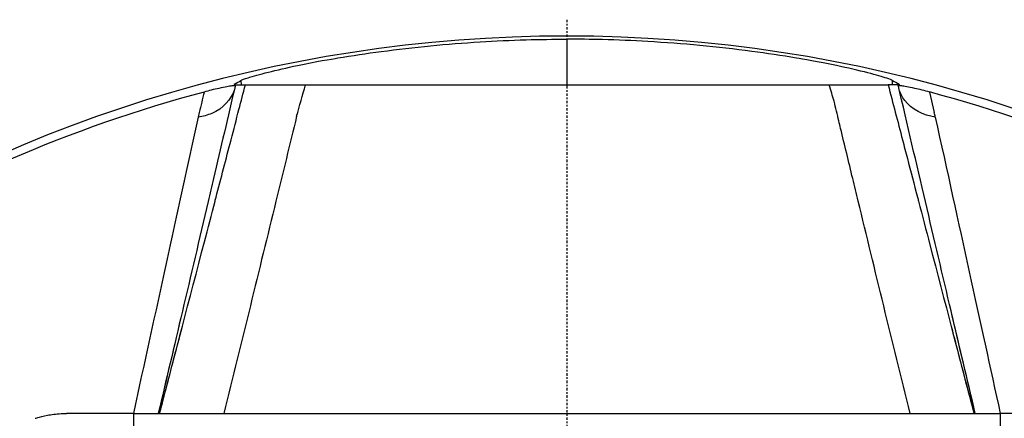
# Model space of a CAD drawing. Header units: millimetres. Extents: x 0 to 4378, y 0 to 2376.
# Tile 165 of 256: x 744 to 804, y 2229 to 2254. Entities that reach past the tile are written whole.
import ezdxf

# ---------------------------------------------------------------- set-up
doc = ezdxf.new("R2010")
doc.units = ezdxf.units.MM
doc.header["$LTSCALE"] = 0.2
doc.linetypes.add('CENTER2', pattern=[1.125, 0.75, -0.125, 0.125, -0.125])
doc.layers.add('02_Center Line', color=1, linetype='CENTER2')

# ---------------------------------------------------------------- blocks, each defined once
blk = doc.blocks.new('A$C67cfe5fe')
for p, q in [((-0.001, 86.221), (-0.001, 83.429)), ((-19.924, 83.702), (-19.914, 83.429)), ((19.914, 83.429), (19.924, 83.702)), ((-20.331, 83.47), (-20.343, 83.464)), ((-20.343, 83.464), (-20.32, 83.469)), ((-20.331, 83.467), (-20.331, 83.47)), ((-20.278, 83.355), (-20.325, 83.15)), ((-20.281, 83.361), (-20.321, 83.429)), ((-20.321, 83.429), (-20.26, 83.429)), ((-20.32, 83.469), (-20.296, 83.429)), ((-20.26, 83.429), (-19.651, 83.429)), ((-19.651, 83.429), (-19.651, 83.429)), ((-17.191, 83.429), (-15.974, 83.429)), ((-13.526, 83.429), (-0.001, 83.429)), ((-0.001, 83.429), (12.151, 83.429)), ((20.26, 83.429), (19.651, 83.429)), ((20.321, 83.429), (20.26, 83.429)), ((20.325, 83.15), (20.277, 83.355)), ((20.321, 83.429), (20.281, 83.361)), ((20.295, 83.429), (20.319, 83.469)), ((20.331, 83.47), (20.343, 83.464)), ((20.331, 83.47), (20.331, 83.467)), ((22.176, 82.995), (22.469, 81.739)), ((-22.47, 81.739), (-22.534, 81.466)), ((-26.5, 63.358), (-30.584, 63.358)), ((-26.5, 63.358), (26.5, 63.358)), ((-26.5, 63.358), (-26.5, 61.358)), ((30.584, 63.358), (26.5, 63.358)), ((26.5, 63.358), (26.5, 61.358))]:
    blk.add_line(p, q)
for radius, start, end in [(86.413, 313.06048, 226.93952), (85.907, 104.96021, 121.79522), (85.907, 58.20478, 75.04073)]:
    blk.add_arc((0, 0), radius, start, end)
for centre, major_axis, ratio, start_param, end_param in [((-23.152, 84.222), (2.922, -0.682), 0.826811, 6.207221, 6.23663), ((-28.488, 81.117), (8.212, 2.234), 0.036239, 0.011099, 0.028516), ((-1043.428, 82.514), (-878.386, -813.084), 0.7505, 2.251117, 2.252947), ((-165.216, 58.247), (-174.287, 82.592), 0.855052, 3.790068, 3.796006), ((23.152, 84.222), (-2.922, -0.682), 0.82681, 0.046555, 0.075938), ((29.216, 80.919), (-8.94, 2.433), 0.034731, 6.255873, 6.27243), ((1.156, 4.55), (-19.994, -78.712), 0.998328, 3.151853, 3.152156), ((283.399, -1076.897), (165.083, -1388.372), 0.225763, 3.69718, 3.69882), ((-13.103, 1.663), (-88.845, 11.275), 0.989065, 4.43228, 4.432291), ((-271.957, 70.32), (296.863, -15.026), 0.556969, 0.15781, 0.159464)]:
    blk.add_ellipse(centre, major_axis=major_axis, ratio=ratio, start_param=start_param, end_param=end_param)
for points, knots in [([(-19.924, 83.702), (-19.868, 83.737), (-19.72, 83.792), (-19.192, 83.958), (-18.766, 84.077), (-17.73, 84.337), (-17.125, 84.478), (-15.34, 84.852), (-14.373, 85.014), (-13.117, 85.221), (-12.233, 85.352), (-9.341, 85.737), (-7.324, 85.933), (-4.366, 86.115), (-3.429, 86.158), (-1.661, 86.209), (-0.831, 86.221), (-0.001, 86.221)], [-1.707301, -1.707301, -1.707301, -1.707301, -1.65374, -1.65374, -1.586153, -1.586153, -1.520058, -1.520058, -1.405944, -1.405944, -1.138062, -1.138062, -0.530518, -0.530518, -0.248968, -0.248968, -0.000001, -0.000001, -0.000001, -0.000001]), ([(19.924, 83.702), (19.875, 83.732), (19.757, 83.778), (19.311, 83.923), (18.911, 84.037), (17.843, 84.312), (17.171, 84.468), (15.363, 84.848), (14.397, 85.01), (13.14, 85.218), (12.227, 85.354), (9.2, 85.755), (7.08, 85.956), (4.03, 86.132), (3.106, 86.17), (1.454, 86.212), (0.726, 86.221), (-0.001, 86.221)], [0.000001, 0.000001, 0.000001, 0.000001, 0.151148, 0.151148, 0.371593, 0.371593, 0.626473, 0.626473, 1.045564, 1.045564, 2.146953, 2.146953, 4.688353, 4.688353, 5.791915, 5.791915, 6.660221, 6.660221, 6.660221, 6.660221]), ([(-20.26, 83.429), (-20.717, 81.472), (-21.162, 79.566), (-21.597, 77.711), (-21.707, 77.241), (-21.816, 76.773), (-21.925, 76.309), (-23.01, 71.68), (-24.024, 67.377), (-24.976, 63.358)], [0, 0, 0, 0, 0.25, 0.25, 0.25, 0.3134696, 0.3134696, 0.3134696, 0.9460788, 0.9460788, 0.9460788, 0.9460788]), ([(-24.894, 63.358), (-23.982, 66.851), (-23.069, 70.343), (-22.157, 73.836), (-21.94, 74.667), (-21.723, 75.497), (-21.506, 76.328), (-21.486, 76.406), (-21.466, 76.484), (-21.445, 76.562), (-21.139, 77.733), (-20.833, 78.905), (-20.527, 80.078), (-20.365, 80.695), (-20.204, 81.312), (-20.043, 81.929), (-19.912, 82.429), (-19.782, 82.929), (-19.651, 83.429)], [0.1480483, 0.1480483, 0.1480483, 0.1480483, 0.5929596, 0.5929596, 0.5929596, 0.6987233, 0.6987233, 0.6987233, 0.7086547, 0.7086547, 0.7086547, 0.857866, 0.857866, 0.857866, 0.9363751, 0.9363751, 0.9363751, 1, 1, 1, 1]), ([(-20.325, 83.15), (-20.502, 82.553), (-21.018, 81.979), (-21.701, 81.688), (-21.966, 81.575), (-22.249, 81.502), (-22.53, 81.466)], [0, 0, 0, 0, 0.721133, 0.721133, 0.721133, 1, 1, 1, 1]), ([(-20.282, 83.359), (-20.3, 83.372), (-20.359, 83.376), (-20.56, 83.354), (-20.658, 83.34), (-20.913, 83.294), (-21.069, 83.263), (-21.406, 83.188), (-21.566, 83.151), (-21.88, 83.072), (-22.032, 83.033), (-22.176, 82.993)], [0.0254722, 0.0254722, 0.0254722, 0.0254722, 0.1687494, 0.1687494, 0.2531241, 0.2531241, 0.3374988, 0.3374988, 0.3905823, 0.3905823, 0.4345618, 0.4345618, 0.4345618, 0.4345618]), ([(-19.651, 83.429), (-19.633, 83.429), (-19.539, 83.429), (-19.209, 83.429), (-18.97, 83.429), (-18.369, 83.429), (-17.969, 83.429), (-17.175, 83.429), (-16.687, 83.429), (-15.974, 83.429)], [-1.628416, -1.628416, -1.628416, -1.628416, -1.143091, -1.143091, -0.655922, -0.655922, -0.223229, -0.223229, -0.000017, -0.000017, -0.000017, -0.000017]), ([(-15.973, 83.429), (-14.711, 83.429), (-13.435, 83.429), (-12.157, 83.429), (-12.102, 83.429), (-12.046, 83.429), (-11.99, 83.429), (-10.698, 83.429), (-9.406, 83.429), (-8.113, 83.429), (-8.071, 83.429), (-8.029, 83.429), (-7.987, 83.429), (-6.68, 83.429), (-5.372, 83.429), (-4.063, 83.429), (-2.713, 83.429), (-1.362, 83.429), (-0.01, 83.429), (0.005, 83.429), (0.02, 83.429), (0.034, 83.429), (1.37, 83.429), (2.705, 83.429), (4.04, 83.429), (5.383, 83.429), (6.726, 83.429), (8.066, 83.429), (8.078, 83.429), (8.091, 83.429), (8.103, 83.429), (9.427, 83.429), (10.749, 83.429), (12.071, 83.429), (12.098, 83.429), (12.125, 83.429), (12.152, 83.429), (13.459, 83.429), (14.766, 83.429), (16.051, 83.429)], [0.0000002, 0.0000002, 0.0000002, 0.0000002, 0.1197627, 0.1197627, 0.1197627, 0.125, 0.125, 0.125, 0.246087, 0.246087, 0.246087, 0.25, 0.25, 0.25, 0.3724227, 0.3724227, 0.3724227, 0.4986303, 0.4986303, 0.4986303, 0.5, 0.5, 0.5, 0.6246397, 0.6246397, 0.6246397, 0.75, 0.75, 0.75, 0.7511764, 0.7511764, 0.7511764, 0.875, 0.875, 0.875, 0.8775503, 0.8775503, 0.8775503, 1, 1, 1, 1]), ([(16.051, 83.429), (16.564, 83.429), (17.054, 83.429), (17.946, 83.429), (18.349, 83.429), (18.982, 83.429), (19.217, 83.429), (19.54, 83.429), (19.632, 83.429), (19.651, 83.429)], [-0.6621412, -0.6621412, -0.6621412, -0.6621412, -0.5000047, -0.5000047, -0.3301858, -0.3301858, -0.164801, -0.164801, -0.0000073, -0.0000073, -0.0000073, -0.0000073]), ([(19.651, 83.429), (19.942, 82.312), (20.234, 81.194), (20.526, 80.077), (20.625, 79.698), (20.724, 79.319), (20.823, 78.941), (21.031, 78.147), (21.238, 77.353), (21.445, 76.56), (21.465, 76.483), (21.486, 76.405), (21.506, 76.328), (21.738, 75.44), (21.97, 74.553), (22.201, 73.665), (23.099, 70.229), (23.996, 66.793), (24.894, 63.358)], [0, 0, 0, 0, 0.1421653, 0.1421653, 0.1421653, 0.1903786, 0.1903786, 0.1903786, 0.2914093, 0.2914093, 0.2914093, 0.3012827, 0.3012827, 0.3012827, 0.4143343, 0.4143343, 0.4143343, 0.8520397, 0.8520397, 0.8520397, 0.8520397]), ([(24.976, 63.358), (24.02, 67.393), (23.006, 71.698), (21.926, 76.304), (21.387, 78.604), (20.831, 80.979), (20.26, 83.429)], [0.1288846, 0.1288846, 0.1288846, 0.1288846, 0.7099515, 0.7099515, 0.7099515, 1, 1, 1, 1]), ([(22.176, 82.995), (22.031, 83.033), (21.88, 83.073), (21.565, 83.151), (21.406, 83.188), (21.068, 83.264), (20.912, 83.295), (20.657, 83.34), (20.56, 83.355), (20.359, 83.377), (20.299, 83.372), (20.281, 83.359)], [1.0559332, 1.0559332, 1.0559332, 1.0559332, 1.0999322, 1.0999322, 1.1530157, 1.1530157, 1.2373903, 1.2373903, 1.321765, 1.321765, 1.4650561, 1.4650561, 1.4650561, 1.4650561]), ([(22.529, 81.466), (21.803, 81.559), (21.073, 81.937), (20.664, 82.48), (20.506, 82.69), (20.393, 82.919), (20.325, 83.15)], [0, 0, 0, 0, 0.721254, 0.721254, 0.721254, 1, 1, 1, 1]), ([(20.986, 63.358), (19.899, 67.787), (18.841, 72.118), (17.82, 76.328), (17.708, 76.79), (17.596, 77.251), (17.485, 77.71), (17.236, 78.736), (16.99, 79.755), (16.745, 80.766), (16.708, 80.92), (16.671, 81.073), (16.635, 81.226), (16.54, 81.628), (16.441, 82.029), (16.345, 82.428)], [0.2064405, 0.2064405, 0.2064405, 0.2064405, 0.7390031, 0.7390031, 0.7390031, 0.7974935, 0.7974935, 0.7974935, 0.9281604, 0.9281604, 0.9281604, 0.9479899, 0.9479899, 0.9479899, 1, 1, 1, 1]), ([(-16.519, 81.513), (-16.933, 79.808), (-17.354, 78.079), (-17.782, 76.328), (-18.807, 72.128), (-19.872, 67.795), (-20.967, 63.358)], [0, 0, 0, 0, 0.2313914, 0.2313914, 0.2313914, 0.7861688, 0.7861688, 0.7861688, 0.7861688]), ([(-24.894, 63.358), (-24.529, 64.756), (-24.163, 66.155), (-23.798, 67.554), (-23.699, 67.934), (-23.599, 68.314), (-23.5, 68.694)], [0.1475735, 0.1475735, 0.1475735, 0.1475735, 0.3260084, 0.3260084, 0.3260084, 0.3744955, 0.3744955, 0.3744955, 0.3744955]), ([(23.5, 68.693), (23.599, 68.316), (23.697, 67.939), (23.795, 67.562), (24.162, 66.16), (24.528, 64.759), (24.893, 63.358)], [0.6256155, 0.6256155, 0.6256155, 0.6256155, 0.6737159, 0.6737159, 0.6737159, 0.852545, 0.852545, 0.852545, 0.852545]), ([(-32.5, 63.06), (-32.5, 63.06), (-32.498, 63.06), (-32.479, 63.066), (-32.428, 63.082), (-32.216, 63.142), (-32.013, 63.195), (-31.515, 63.289), (-31.235, 63.329), (-30.813, 63.354), (-30.7, 63.358), (-30.584, 63.358)], [1.6000807, 1.6000807, 1.6000807, 1.6000807, 1.6187246, 1.6187246, 1.7008007, 1.7008007, 1.8260436, 1.8260436, 1.9370582, 1.9370582, 1.9761784, 1.9761784, 1.9761784, 1.9761784])]:
    blk.add_open_spline(points, degree=3, knots=knots)
for points in [[(-20.331, 83.47), (-20.181, 83.551), (-20.045, 83.629), (-19.924, 83.702)], [(19.924, 83.702), (20.045, 83.629), (20.181, 83.551), (20.331, 83.47)], [(-22.53, 81.466), (-23.83, 75.562), (-25.145, 69.566), (-26.501, 63.358)], [(22.529, 81.466), (23.979, 74.886), (25.3, 68.854), (26.501, 63.356)], [(-23.5, 69.608), (-24.008, 67.452), (-24.5, 65.368), (-24.977, 63.358)], [(24.977, 63.356), (24.502, 65.362), (24.01, 67.443), (23.502, 69.599)]]:
    blk.add_open_spline(points, degree=3)
at = {"layer": '02_Center Line'}
blk.add_line((0, 87.413), (0, -87.413), dxfattribs=at)

msp = doc.modelspace()

# ---------------------------------------------------------------- block references
msp.add_blockref('A$C67cfe5fe', (777.219, 2166.397))

doc.saveas('drawing.dxf')
